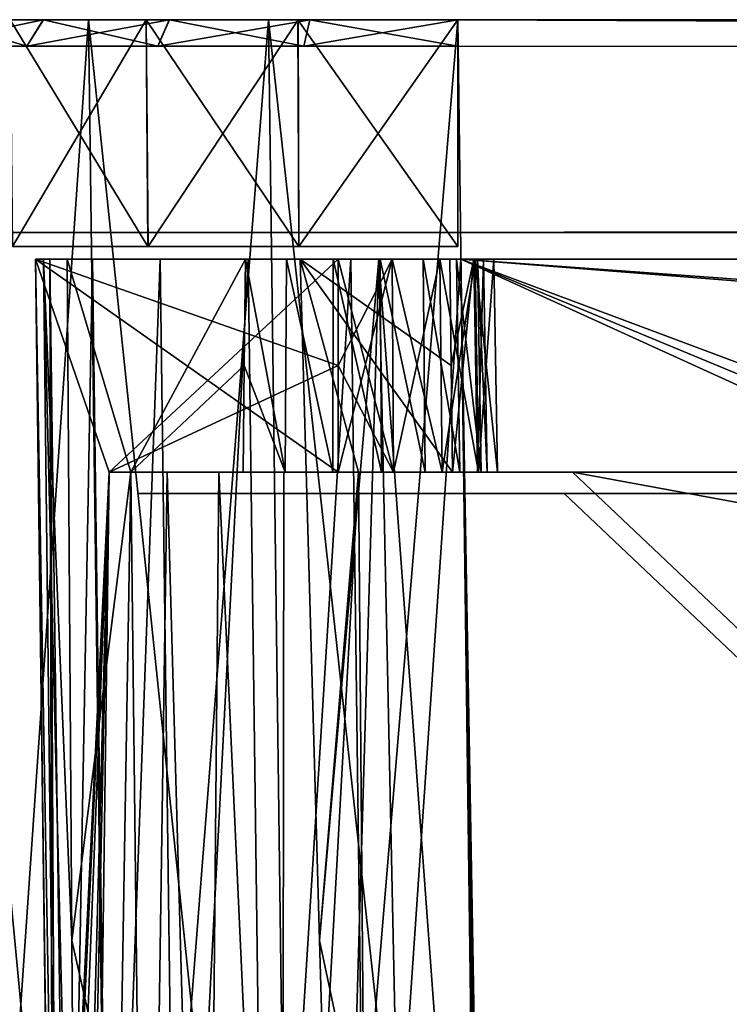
# Model space of a CAD drawing. Header units: millimetres. Extents: x -75 to 75, y -5 to 37.
# Tile 53 of 256: x -67 to -54, y 18 to 37. Entities that reach past the tile are written whole.
import ezdxf

# ---------------------------------------------------------------- set-up
doc = ezdxf.new("R2010")
doc.units = ezdxf.units.MM
doc.header["$LTSCALE"] = 101.851852
for name, color, linetype in [('10', 7, 'CONTINUOUS'), ('13', 7, 'CONTINUOUS'), ('14', 7, 'CONTINUOUS'), ('16', 7, 'CONTINUOUS'), ('17', 7, 'CONTINUOUS'), ('19', 7, 'CONTINUOUS'), ('2', 7, 'CONTINUOUS'), ('25', 7, 'CONTINUOUS'), ('26', 7, 'CONTINUOUS'), ('44', 7, 'CONTINUOUS'), ('45', 7, 'CONTINUOUS'), ('48', 7, 'CONTINUOUS'), ('49', 7, 'CONTINUOUS'), ('534', 7, 'CONTINUOUS'), ('535', 7, 'CONTINUOUS'), ('537', 7, 'CONTINUOUS'), ('538', 7, 'CONTINUOUS'), ('540', 7, 'CONTINUOUS'), ('542', 7, 'CONTINUOUS'), ('543', 7, 'CONTINUOUS'), ('545', 7, 'CONTINUOUS'), ('56', 7, 'CONTINUOUS'), ('57', 7, 'CONTINUOUS'), ('58', 7, 'CONTINUOUS'), ('59', 7, 'CONTINUOUS'), ('6', 7, 'CONTINUOUS'), ('8', 7, 'CONTINUOUS'), ('87', 7, 'CONTINUOUS'), ('88', 7, 'CONTINUOUS'), ('89', 7, 'CONTINUOUS'), ('9', 7, 'CONTINUOUS'), ('92', 7, 'CONTINUOUS'), ('93', 7, 'CONTINUOUS'), ('96', 7, 'CONTINUOUS')]:
    doc.layers.add(name, color=color, linetype=linetype)

msp = doc.modelspace()

# ---------------------------------------------------------------- linework, layer by layer
at = {"layer": '10', "color": 251, "linetype": 'Continuous', "true_color": 0x565d62}
for points in [[(-68.492, 0, 101.025), (-65.459, 0, 102.931), (-68.977, 37, 101.51), (-68.492, 0, 101.025)], [(-65.459, 0, 102.931), (-65.943, 37, 103.416), (-68.977, 37, 101.51), (-65.459, 0, 102.931)], [(-62.077, 0, 104.115), (-62.562, 37, 104.599), (-65.943, 37, 103.416), (-62.077, 0, 104.115)], [(-65.459, 0, 102.931), (-62.077, 0, 104.115), (-65.943, 37, 103.416), (-65.459, 0, 102.931)], [(-58.517, 0, 104.516), (-59.001, 37, 105), (-62.562, 37, 104.599), (-58.517, 0, 104.516)], [(-62.077, 0, 104.115), (-58.517, 0, 104.516), (-62.562, 37, 104.599), (-62.077, 0, 104.115)]]:
    msp.add_3dface(points, dxfattribs=at)
at = {"layer": '13', "color": 251, "linetype": 'Continuous', "true_color": 0x565d62}
for points in [[(-66.612, 7.416, 69.274), (-66.618, 7.836, 68.445), (-66.94, 32.5, 88.941), (-66.612, 7.416, 69.274)], [(-66.618, 7.836, 68.445), (-66.622, 8.169, 67.499), (-66.94, 32.5, 88.941), (-66.618, 7.836, 68.445)], [(-66.622, 8.169, 67.499), (-66.623, 8.287, 66.548), (-66.94, 32.5, 88.941), (-66.622, 8.169, 67.499)], [(-66.623, 8.287, 66.548), (-66.623, 8.287, 60.799), (-66.94, 32.5, 88.941), (-66.623, 8.287, 66.548)], [(-66.623, 8.287, 60.799), (-66.686, 13.042, 60.76), (-66.94, 32.5, 88.941), (-66.623, 8.287, 60.799)], [(-66.686, 13.042, 60.76), (-66.751, 18.04, 60.719), (-66.94, 32.5, 88.941), (-66.686, 13.042, 60.76)], [(-66.94, 32.5, 88.941), (-66.751, 18.04, 53.281), (-66.94, 32.5, 34.226), (-66.94, 32.5, 88.941)], [(-66.751, 18.04, 60.719), (-66.751, 18.04, 53.281), (-66.94, 32.5, 88.941), (-66.751, 18.04, 60.719)], [(-66.608, 7.109, 69.956), (-66.612, 7.416, 69.274), (-66.94, 32.5, 88.941), (-66.608, 7.109, 69.956)], [(-66.607, 7.031, 70.416), (-66.608, 7.109, 69.956), (-66.94, 32.5, 88.941), (-66.607, 7.031, 70.416)], [(-66.607, 7.031, 88.5), (-66.607, 7.031, 70.416), (-66.94, 32.5, 88.941), (-66.607, 7.031, 88.5)], [(-66.751, 18.04, -53.281), (-66.94, 32.5, 28.274), (-66.686, 13.033, -53.24), (-66.751, 18.04, -53.281)], [(-66.751, 18.04, -60.719), (-66.94, 32.5, 28.274), (-66.751, 18.04, -53.281), (-66.751, 18.04, -60.719)], [(-66.94, 32.5, -88.941), (-66.94, 32.5, 28.274), (-66.751, 18.04, -60.719), (-66.94, 32.5, -88.941)], [(-66.751, 18.04, 53.281), (-66.607, 7.031, 34.671), (-66.94, 32.5, 34.226), (-66.751, 18.04, 53.281)], [(-66.607, 7.032, 88.608), (-66.607, 7.031, 88.554), (-66.94, 32.5, 88.941), (-66.607, 7.032, 88.608)], [(-66.607, 7.031, 88.554), (-66.607, 7.031, 88.5), (-66.94, 32.5, 88.941), (-66.607, 7.031, 88.554)], [(-66.618, 7.836, -45.555), (-66.94, 32.5, 28.274), (-66.612, 7.416, -44.726), (-66.618, 7.836, -45.555)], [(-66.622, 8.169, -46.501), (-66.94, 32.5, 28.274), (-66.618, 7.836, -45.555), (-66.622, 8.169, -46.501)], [(-66.623, 8.287, -47.452), (-66.94, 32.5, 28.274), (-66.622, 8.169, -46.501), (-66.623, 8.287, -47.452)], [(-66.612, 7.416, -44.726), (-66.94, 32.5, 28.274), (-66.608, 7.109, -44.044), (-66.612, 7.416, -44.726)], [(-66.623, 8.287, -53.201), (-66.94, 32.5, 28.274), (-66.623, 8.287, -47.452), (-66.623, 8.287, -53.201)], [(-66.608, 7.109, -44.044), (-66.94, 32.5, 28.274), (-66.607, 7.031, -43.584), (-66.608, 7.109, -44.044)], [(-66.607, 7.031, -43.584), (-66.94, 32.5, 28.274), (-66.607, 7.031, 27.829), (-66.607, 7.031, -43.584)], [(-66.686, 13.033, -53.24), (-66.94, 32.5, 28.274), (-66.623, 8.287, -53.201), (-66.686, 13.033, -53.24)], [(-66.607, 7.032, -88.608), (-66.94, 32.5, -88.941), (-66.751, 18.04, -60.719), (-66.607, 7.032, -88.608)]]:
    msp.add_3dface(points, dxfattribs=at)
at = {"layer": '14', "color": 251, "linetype": 'Continuous', "true_color": 0x565d62}
for points in [[(-58.608, 7.032, 96.607), (-58.941, 32.5, 96.94), (58.941, 32.5, 96.94), (-58.608, 7.032, 96.607)], [(-58.554, 7.031, 96.607), (-58.608, 7.032, 96.607), (58.941, 32.5, 96.94), (-58.554, 7.031, 96.607)], [(-58.5, 7.031, 96.607), (-58.554, 7.031, 96.607), (58.941, 32.5, 96.94), (-58.5, 7.031, 96.607)], [(-2.359, 18.04, 96.751), (-58.5, 7.031, 96.607), (58.941, 32.5, 96.94), (-2.359, 18.04, 96.751)]]:
    msp.add_3dface(points, dxfattribs=at)
at = {"layer": '16', "color": 251, "linetype": 'Continuous', "true_color": 0x565d62}
for points in [[(-2.946, 7.031, -96.607), (-2.862, 9.265, -96.636), (-58.941, 32.5, -96.94), (-2.946, 7.031, -96.607)], [(-58.5, 7.031, -96.607), (-2.946, 7.031, -96.607), (-58.941, 32.5, -96.94), (-58.5, 7.031, -96.607)], [(-58.554, 7.031, -96.607), (-58.5, 7.031, -96.607), (-58.941, 32.5, -96.94), (-58.554, 7.031, -96.607)], [(-58.608, 7.032, -96.607), (-58.554, 7.031, -96.607), (-58.941, 32.5, -96.94), (-58.608, 7.032, -96.607)], [(-2.862, 9.265, -96.636), (-2.776, 11.512, -96.666), (-58.941, 32.5, -96.94), (-2.862, 9.265, -96.636)], [(-2.487, 28.04, -96.882), (2.487, 28.04, -96.882), (-58.941, 32.5, -96.94), (-2.487, 28.04, -96.882)], [(-2.776, 11.512, -96.666), (-2.487, 28.04, -96.882), (-58.941, 32.5, -96.94), (-2.776, 11.512, -96.666)], [(2.487, 28.04, -96.882), (58.941, 32.5, -96.94), (-58.941, 32.5, -96.94), (2.487, 28.04, -96.882)]]:
    msp.add_3dface(points, dxfattribs=at)
at = {"layer": '17', "color": 251, "linetype": 'Continuous', "true_color": 0x565d62}
for points in [[(-66.94, 32.5, -88.941), (-66.607, 7.032, -88.608), (-66.496, 7.053, -89.94), (-66.94, 32.5, -88.941)], [(-66.94, 32.5, -88.941), (-66.496, 7.053, -89.94), (-66.791, 32.5, -90.482), (-66.94, 32.5, -88.941)], [(-66.496, 7.053, -89.94), (-66.164, 7.069, -91.233), (-66.791, 32.5, -90.482), (-66.496, 7.053, -89.94)], [(-66.791, 32.5, -90.482), (-66.164, 7.069, -91.233), (-66.257, 19.696, -91.599), (-66.791, 32.5, -90.482)], [(-66.347, 32.5, -91.966), (-66.791, 32.5, -90.482), (-66.257, 19.696, -91.599), (-66.347, 32.5, -91.966)], [(-61.966, 32.5, -96.347), (-61.599, 19.696, -96.257), (-60.482, 32.5, -96.791), (-61.966, 32.5, -96.347)], [(-61.233, 7.069, -96.164), (-60.482, 32.5, -96.791), (-61.599, 19.696, -96.257), (-61.233, 7.069, -96.164)], [(-59.944, 7.053, -96.495), (-60.482, 32.5, -96.791), (-61.233, 7.069, -96.164), (-59.944, 7.053, -96.495)], [(-58.608, 7.032, -96.607), (-60.482, 32.5, -96.791), (-59.944, 7.053, -96.495), (-58.608, 7.032, -96.607)], [(-58.608, 7.032, -96.607), (-58.941, 32.5, -96.94), (-60.482, 32.5, -96.791), (-58.608, 7.032, -96.607)]]:
    msp.add_3dface(points, dxfattribs=at)
at = {"layer": '19', "color": 251, "linetype": 'Continuous', "true_color": 0x565d62}
for points in [[(-66.607, 7.032, 88.608), (-66.94, 32.5, 88.941), (-66.668, 32.5, 91.012), (-66.607, 7.032, 88.608)], [(-66.607, 7.032, 88.608), (-66.668, 32.5, 91.012), (-66.538, 7.049, 89.661), (-66.607, 7.032, 88.608)], [(-66.668, 32.5, 91.012), (-65.869, 32.5, 92.941), (-66.333, 7.063, 90.687), (-66.668, 32.5, 91.012)], [(-66.538, 7.049, 89.661), (-66.668, 32.5, 91.012), (-66.333, 7.063, 90.687), (-66.538, 7.049, 89.661)], [(-66.333, 7.063, 90.687), (-65.869, 32.5, 92.941), (-65.533, 7.082, 92.614), (-66.333, 7.063, 90.687)], [(-65.869, 32.5, 92.941), (-64.598, 32.5, 94.598), (-65.533, 7.082, 92.614), (-65.869, 32.5, 92.941)], [(-65.533, 7.082, 92.614), (-64.598, 32.5, 94.598), (-64.262, 7.088, 94.268), (-65.533, 7.082, 92.614)], [(-64.598, 32.5, 94.598), (-62.941, 32.5, 95.869), (-64.262, 7.088, 94.268), (-64.598, 32.5, 94.598)], [(-64.262, 7.088, 94.268), (-62.941, 32.5, 95.869), (-62.606, 7.082, 95.537), (-64.262, 7.088, 94.268)], [(-62.941, 32.5, 95.869), (-61.012, 32.5, 96.668), (-62.606, 7.082, 95.537), (-62.941, 32.5, 95.869)], [(-62.606, 7.082, 95.537), (-61.012, 32.5, 96.668), (-60.679, 7.063, 96.335), (-62.606, 7.082, 95.537)], [(-61.012, 32.5, 96.668), (-58.941, 32.5, 96.94), (-60.679, 7.063, 96.335), (-61.012, 32.5, 96.668)], [(-58.941, 32.5, 96.94), (-58.608, 7.032, 96.607), (-60.679, 7.063, 96.335), (-58.941, 32.5, 96.94)]]:
    msp.add_3dface(points, dxfattribs=at)
at = {"layer": '2', "color": 251, "linetype": 'Continuous', "true_color": 0x565d62}
for points in [[(-67.418, 37, -99.555), (-64.858, 37, -101.163), (-71.51, 37, -98.977), (-67.418, 37, -99.555)], [(-71.51, 37, -98.977), (-64.858, 37, -101.163), (-68.977, 37, -101.51), (-71.51, 37, -98.977)], [(-64.857, 37, 101.163), (-67.417, 37, 99.554), (-68.977, 37, 101.51), (-64.857, 37, 101.163)], [(-62.003, 37, 102.161), (-64.857, 37, 101.163), (-68.977, 37, 101.51), (-62.003, 37, 102.161)], [(-65.943, 37, 103.416), (-62.003, 37, 102.161), (-68.977, 37, 101.51), (-65.943, 37, 103.416)], [(-62.005, 37, -102.162), (-59.001, 37, -102.5), (-68.977, 37, -101.51), (-62.005, 37, -102.162)], [(-68.977, 37, -101.51), (-59.001, 37, -102.5), (-65.943, 37, -103.416), (-68.977, 37, -101.51)], [(-64.858, 37, -101.163), (-62.005, 37, -102.162), (-68.977, 37, -101.51), (-64.858, 37, -101.163)], [(-58.999, 37, 102.5), (-62.003, 37, 102.161), (-65.943, 37, 103.416), (-58.999, 37, 102.5)], [(59.001, 37, 102.5), (-58.999, 37, 102.5), (-65.943, 37, 103.416), (59.001, 37, 102.5)], [(-65.943, 37, -103.416), (-59.001, 37, -102.5), (65.943, 37, -103.416), (-65.943, 37, -103.416)], [(-65.943, 37, 103.416), (-62.562, 37, 104.599), (65.943, 37, 103.416), (-65.943, 37, 103.416)], [(-62.562, 37, -104.599), (-65.943, 37, -103.416), (62.562, 37, -104.599), (-62.562, 37, -104.599)], [(62.562, 37, -104.599), (-65.943, 37, -103.416), (65.943, 37, -103.416), (62.562, 37, -104.599)], [(59.001, 37, 102.5), (-65.943, 37, 103.416), (65.943, 37, 103.416), (59.001, 37, 102.5)], [(-62.562, 37, 104.599), (-59.001, 37, 105), (62.562, 37, 104.599), (-62.562, 37, 104.599)], [(65.943, 37, 103.416), (-62.562, 37, 104.599), (62.562, 37, 104.599), (65.943, 37, 103.416)], [(-59.001, 37, -105), (-62.562, 37, -104.599), (59.001, 37, -105), (-59.001, 37, -105)], [(59.001, 37, -105), (-62.562, 37, -104.599), (62.562, 37, -104.599), (59.001, 37, -105)], [(-59.001, 37, -102.5), (59.001, 37, -102.5), (65.943, 37, -103.416), (-59.001, 37, -102.5)], [(62.562, 37, 104.599), (-59.001, 37, 105), (-16.148, 37, 105), (62.562, 37, 104.599)]]:
    msp.add_3dface(points, dxfattribs=at)
at = {"layer": '25', "color": 251, "linetype": 'Continuous', "true_color": 0x565d62}
for points in [[(-67.417, 37, 99.554), (-64.857, 37, 101.163), (-67.37, 32.741, 99.496), (-67.417, 37, 99.554)], [(-67.37, 32.741, 99.496), (-64.857, 37, 101.163), (-64.824, 32.741, 101.096), (-67.37, 32.741, 99.496)], [(-64.857, 37, 101.163), (-62.003, 37, 102.161), (-64.824, 32.741, 101.096), (-64.857, 37, 101.163)], [(-64.824, 32.741, 101.096), (-62.003, 37, 102.161), (-61.986, 32.741, 102.089), (-64.824, 32.741, 101.096)], [(-62.003, 37, 102.161), (-58.999, 37, 102.5), (-61.986, 32.741, 102.089), (-62.003, 37, 102.161)], [(-58.999, 37, 102.5), (-58.999, 32.741, 102.426), (-61.986, 32.741, 102.089), (-58.999, 37, 102.5)]]:
    msp.add_3dface(points, dxfattribs=at)
at = {"layer": '26', "color": 251, "linetype": 'Continuous', "true_color": 0x565d62}
for points in [[(-64.826, 32.741, -101.096), (-67.418, 37, -99.555), (-67.371, 32.741, -99.497), (-64.826, 32.741, -101.096)], [(-64.858, 37, -101.163), (-67.418, 37, -99.555), (-64.826, 32.741, -101.096), (-64.858, 37, -101.163)], [(-61.989, 32.741, -102.089), (-64.858, 37, -101.163), (-64.826, 32.741, -101.096), (-61.989, 32.741, -102.089)], [(-62.005, 37, -102.162), (-64.858, 37, -101.163), (-61.989, 32.741, -102.089), (-62.005, 37, -102.162)], [(-59.001, 32.741, -102.426), (-62.005, 37, -102.162), (-61.989, 32.741, -102.089), (-59.001, 32.741, -102.426)], [(-59.001, 37, -102.5), (-62.005, 37, -102.162), (-59.001, 32.741, -102.426), (-59.001, 37, -102.5)]]:
    msp.add_3dface(points, dxfattribs=at)
at = {"layer": '44', "color": 251, "linetype": 'Continuous', "true_color": 0x565d62}
for points in [[(-65.898, 2.5, 34.75), (-65.898, 2.5, 27.75), (-65.558, 28.5, 28.204), (-65.898, 2.5, 34.75)], [(-65.558, 28.5, 34.296), (-65.898, 2.5, 34.75), (-65.558, 28.5, 28.204), (-65.558, 28.5, 34.296)]]:
    msp.add_3dface(points, dxfattribs=at)
at = {"layer": '45', "color": 251, "linetype": 'Continuous', "true_color": 0x565d62}
for points in [[(-65.149, 28.5, -90.869), (-65.363, 15.746, -90.759), (-64.848, 2.5, -92.3), (-65.149, 28.5, -90.869)], [(-64.465, 28.5, -92.272), (-65.149, 28.5, -90.869), (-64.848, 2.5, -92.3), (-64.465, 28.5, -92.272)], [(-63.731, 2.5, -93.731), (-64.465, 28.5, -92.272), (-64.848, 2.5, -92.3), (-63.731, 2.5, -93.731)], [(-63.491, 28.5, -93.491), (-64.465, 28.5, -92.272), (-63.731, 2.5, -93.731), (-63.491, 28.5, -93.491)], [(-62.3, 2.5, -94.848), (-63.491, 28.5, -93.491), (-63.731, 2.5, -93.731), (-62.3, 2.5, -94.848)], [(-62.272, 28.5, -94.465), (-63.491, 28.5, -93.491), (-62.3, 2.5, -94.848), (-62.272, 28.5, -94.465)], [(-60.869, 28.5, -95.149), (-62.272, 28.5, -94.465), (-62.3, 2.5, -94.848), (-60.869, 28.5, -95.149)], [(-60.869, 28.5, -95.149), (-62.3, 2.5, -94.848), (-60.759, 15.746, -95.363), (-60.869, 28.5, -95.149)]]:
    msp.add_3dface(points, dxfattribs=at)
at = {"layer": '48', "color": 251, "linetype": 'Continuous', "true_color": 0x565d62}
for points in [[(-66.347, 32.5, -91.966), (-66.257, 19.696, -91.599), (-65.149, 28.5, -90.869), (-66.347, 32.5, -91.966)], [(-66.347, 32.5, -91.966), (-65.149, 28.5, -90.869), (-62.991, 32.5, -89.15), (-66.347, 32.5, -91.966)], [(-62.991, 32.5, -89.15), (-65.149, 28.5, -90.869), (-63.014, 30.501, -89.124), (-62.991, 32.5, -89.15)], [(-63.014, 30.501, -89.124), (-65.149, 28.5, -90.869), (-63.036, 28.5, -89.097), (-63.014, 30.501, -89.124)], [(-66.257, 19.696, -91.599), (-65.363, 15.746, -90.759), (-65.149, 28.5, -90.869), (-66.257, 19.696, -91.599)], [(-66.257, 19.696, -91.599), (-66.164, 7.069, -91.233), (-65.363, 15.746, -90.759), (-66.257, 19.696, -91.599)]]:
    msp.add_3dface(points, dxfattribs=at)
at = {"layer": '49', "color": 251, "linetype": 'Continuous', "true_color": 0x565d62}
for points in [[(-66.94, 32.5, 34.226), (-65.558, 28.5, 34.296), (-61.25, 32.5, 34.226), (-66.94, 32.5, 34.226)], [(-66.94, 32.5, 34.226), (-66.607, 7.031, 34.671), (-65.558, 28.5, 34.296), (-66.94, 32.5, 34.226)], [(-61.25, 32.5, 34.226), (-65.558, 28.5, 34.296), (-61.25, 30.501, 34.261), (-61.25, 32.5, 34.226)], [(-61.25, 30.501, 34.261), (-65.558, 28.5, 34.296), (-61.25, 28.5, 34.296), (-61.25, 30.501, 34.261)], [(-65.558, 28.5, 34.296), (-66.607, 7.031, 34.671), (-66.557, 6.733, 34.676), (-65.558, 28.5, 34.296)], [(-66.421, 6.463, 34.681), (-65.558, 28.5, 34.296), (-66.557, 6.733, 34.676), (-66.421, 6.463, 34.681)], [(-66.16, 5.96, 34.69), (-65.558, 28.5, 34.296), (-66.421, 6.463, 34.681), (-66.16, 5.96, 34.69)], [(-66.051, 5.405, 34.699), (-65.558, 28.5, 34.296), (-66.16, 5.96, 34.69), (-66.051, 5.405, 34.699)], [(-65.898, 2.5, 34.75), (-65.558, 28.5, 34.296), (-66.051, 5.405, 34.699), (-65.898, 2.5, 34.75)]]:
    msp.add_3dface(points, dxfattribs=at)
at = {"layer": '534', "linetype": 'Continuous'}
for points in [[(-65, 28.5, 29), (-64.796, 28.5, 30.553), (-65, 28.5, -89), (-65, 28.5, 29)], [(-65, 28.5, -89), (-64.796, 28.5, 30.553), (-64.796, 28.5, -90.553), (-65, 28.5, -89)], [(-64.796, 28.5, 30.553), (-64.196, 28.5, 32), (-64.796, 28.5, -90.553), (-64.796, 28.5, 30.553)], [(-64.796, 28.5, -90.553), (-64.196, 28.5, 32), (-64.196, 28.5, -92), (-64.796, 28.5, -90.553)], [(-64.196, 28.5, 32), (-63.243, 28.5, 33.243), (-64.196, 28.5, -92), (-64.196, 28.5, 32)], [(-64.196, 28.5, -92), (-63.243, 28.5, 33.243), (-63.243, 28.5, -93.243), (-64.196, 28.5, -92)], [(-63.243, 28.5, 33.243), (-62, 28.5, 34.196), (-62.625, 28.5, 31.813), (-63.243, 28.5, 33.243)], [(-63.243, 28.5, -93.243), (-63.243, 28.5, 33.243), (-62.739, 28.5, 31.239), (-63.243, 28.5, -93.243)], [(-62.739, 28.5, 31.239), (-63.243, 28.5, 33.243), (-62.625, 28.5, 31.813), (-62.739, 28.5, 31.239)], [(-62, 28.5, -94.196), (-63.243, 28.5, -93.243), (-62.299, 28.5, -92.299), (-62, 28.5, -94.196)], [(-62.739, 28.5, -91.239), (-63.243, 28.5, -93.243), (-62.739, 28.5, 31.239), (-62.739, 28.5, -91.239)], [(-62.299, 28.5, -92.299), (-63.243, 28.5, -93.243), (-62.625, 28.5, -91.813), (-62.299, 28.5, -92.299)], [(-62.625, 28.5, -91.813), (-63.243, 28.5, -93.243), (-62.739, 28.5, -91.239), (-62.625, 28.5, -91.813)], [(-62.625, 28.5, -90.665), (-62.739, 28.5, -91.239), (-62.625, 28.5, 30.665), (-62.625, 28.5, -90.665)], [(-62.625, 28.5, 30.665), (-62.739, 28.5, -91.239), (-62.739, 28.5, 31.239), (-62.625, 28.5, 30.665)], [(-62.299, 28.5, -90.178), (-62.625, 28.5, -90.665), (-62.299, 28.5, 30.178), (-62.299, 28.5, -90.178)], [(-62.299, 28.5, 30.178), (-62.625, 28.5, -90.665), (-62.625, 28.5, 30.665), (-62.299, 28.5, 30.178)], [(-62.625, 28.5, 31.813), (-62, 28.5, 34.196), (-62.299, 28.5, 32.299), (-62.625, 28.5, 31.813)], [(-61.813, 28.5, -89.853), (-62.299, 28.5, -90.178), (-61.813, 28.5, 29.853), (-61.813, 28.5, -89.853)], [(-61.813, 28.5, 29.853), (-62.299, 28.5, -90.178), (-62.299, 28.5, 30.178), (-61.813, 28.5, 29.853)], [(-62.299, 28.5, 32.299), (-62, 28.5, 34.196), (-61.813, 28.5, 32.625), (-62.299, 28.5, 32.299)], [(-61.813, 28.5, -92.625), (-62, 28.5, -94.196), (-62.299, 28.5, -92.299), (-61.813, 28.5, -92.625)], [(-62, 28.5, 34.196), (-60.553, 28.5, 34.796), (-61.813, 28.5, 32.625), (-62, 28.5, 34.196)], [(-60.665, 28.5, -92.625), (-62, 28.5, -94.196), (-61.239, 28.5, -92.739), (-60.665, 28.5, -92.625)], [(-61.239, 28.5, -92.739), (-62, 28.5, -94.196), (-61.813, 28.5, -92.625), (-61.239, 28.5, -92.739)], [(-60.553, 28.5, -94.796), (-62, 28.5, -94.196), (-60.665, 28.5, -92.625), (-60.553, 28.5, -94.796)], [(-61.239, 28.5, -89.739), (-61.813, 28.5, -89.853), (-61.239, 28.5, 29.739), (-61.239, 28.5, -89.739)], [(-61.239, 28.5, 29.739), (-61.813, 28.5, -89.853), (-61.813, 28.5, 29.853), (-61.239, 28.5, 29.739)], [(-61.813, 28.5, 32.625), (-60.553, 28.5, 34.796), (-61.239, 28.5, 32.739), (-61.813, 28.5, 32.625)], [(-60.665, 28.5, -89.853), (-61.239, 28.5, -89.739), (-60.665, 28.5, 29.853), (-60.665, 28.5, -89.853)], [(-60.665, 28.5, 29.853), (-61.239, 28.5, -89.739), (-61.239, 28.5, 29.739), (-60.665, 28.5, 29.853)], [(-61.239, 28.5, 32.739), (-60.553, 28.5, 34.796), (-60.665, 28.5, 32.625), (-61.239, 28.5, 32.739)], [(-60.178, 28.5, -90.178), (-60.665, 28.5, -89.853), (-60.178, 28.5, 30.178), (-60.178, 28.5, -90.178)], [(-60.178, 28.5, 30.178), (-60.665, 28.5, -89.853), (-60.665, 28.5, 29.853), (-60.178, 28.5, 30.178)], [(-60.665, 28.5, 32.625), (-60.553, 28.5, 34.796), (-60.178, 28.5, 32.299), (-60.665, 28.5, 32.625)], [(-60.178, 28.5, -92.299), (-60.553, 28.5, -94.796), (-60.665, 28.5, -92.625), (-60.178, 28.5, -92.299)], [(-60.553, 28.5, 34.796), (-59, 28.5, 35), (-60.178, 28.5, 32.299), (-60.553, 28.5, 34.796)], [(-59, 28.5, -95), (-60.553, 28.5, -94.796), (-59.853, 28.5, -91.813), (-59, 28.5, -95)], [(-59.853, 28.5, -91.813), (-60.553, 28.5, -94.796), (-60.178, 28.5, -92.299), (-59.853, 28.5, -91.813)], [(-59.853, 28.5, -90.665), (-60.178, 28.5, -90.178), (-59.853, 28.5, 30.665), (-59.853, 28.5, -90.665)], [(-59.853, 28.5, 30.665), (-60.178, 28.5, -90.178), (-60.178, 28.5, 30.178), (-59.853, 28.5, 30.665)], [(-60.178, 28.5, 32.299), (-59, 28.5, 35), (-59.853, 28.5, 31.813), (-60.178, 28.5, 32.299)], [(-59.739, 28.5, -91.239), (-59.853, 28.5, -90.665), (-59.739, 28.5, 31.239), (-59.739, 28.5, -91.239)], [(-59.739, 28.5, 31.239), (-59.853, 28.5, -90.665), (-59.853, 28.5, 30.665), (-59.739, 28.5, 31.239)], [(-59, 28.5, 35), (-59.739, 28.5, 31.239), (-59.853, 28.5, 31.813), (-59, 28.5, 35)], [(-59.739, 28.5, -91.239), (-59, 28.5, -95), (-59.853, 28.5, -91.813), (-59.739, 28.5, -91.239)], [(-59, 28.5, 35), (-59, 28.5, -95), (-59.739, 28.5, -91.239), (-59, 28.5, 35)], [(-59, 28.5, 35), (-59.739, 28.5, -91.239), (-59.739, 28.5, 31.239), (-59, 28.5, 35)], [(-56.841, 28.5, -86.918), (56.841, 28.5, -86.918), (-59, 28.5, -95), (-56.841, 28.5, -86.918)], [(-59, 28.5, -95), (56.841, 28.5, -86.918), (59, 28.5, -95), (-59, 28.5, -95)], [(-56.841, 28.5, 26.918), (-56.841, 28.5, -86.918), (-59, 28.5, -95), (-56.841, 28.5, 26.918)], [(59, 28.5, 35), (-56.841, 28.5, 26.918), (-59, 28.5, 35), (59, 28.5, 35)], [(-59, 28.5, 35), (-56.841, 28.5, 26.918), (-59, 28.5, -95), (-59, 28.5, 35)], [(56.841, 28.5, 26.918), (-56.841, 28.5, 26.918), (59, 28.5, 35), (56.841, 28.5, 26.918)]]:
    msp.add_3dface(points, dxfattribs=at)
at = {"layer": '535', "linetype": 'Continuous'}
for points in [[(-65, 28.1, -89), (-64.796, 28.1, -90.553), (-65, 28.1, 29), (-65, 28.1, -89)], [(-65, 28.1, 29), (-64.796, 28.1, -90.553), (-64.796, 28.1, 30.553), (-65, 28.1, 29)], [(-64.796, 28.1, -90.553), (-64.196, 28.1, -92), (-64.796, 28.1, 30.553), (-64.796, 28.1, -90.553)], [(-64.796, 28.1, 30.553), (-64.196, 28.1, -92), (-64.196, 28.1, 32), (-64.796, 28.1, 30.553)], [(-64.196, 28.1, -92), (-63.243, 28.1, -93.243), (-64.196, 28.1, 32), (-64.196, 28.1, -92)], [(-64.196, 28.1, 32), (-63.243, 28.1, -93.243), (-63.243, 28.1, 33.243), (-64.196, 28.1, 32)], [(-63.243, 28.1, 33.243), (-63.243, 28.1, -93.243), (-62.739, 28.1, -91.239), (-63.243, 28.1, 33.243)], [(-62.739, 28.1, -91.239), (-63.243, 28.1, -93.243), (-62.625, 28.1, -91.813), (-62.739, 28.1, -91.239)], [(-62, 28.1, 34.196), (-63.243, 28.1, 33.243), (-62.299, 28.1, 32.299), (-62, 28.1, 34.196)], [(-63.243, 28.1, 33.243), (-62.739, 28.1, -91.239), (-62.739, 28.1, 31.239), (-63.243, 28.1, 33.243)], [(-62.299, 28.1, 32.299), (-63.243, 28.1, 33.243), (-62.625, 28.1, 31.813), (-62.299, 28.1, 32.299)], [(-62.625, 28.1, 31.813), (-63.243, 28.1, 33.243), (-62.739, 28.1, 31.239), (-62.625, 28.1, 31.813)], [(-63.243, 28.1, -93.243), (-62, 28.1, -94.196), (-62.625, 28.1, -91.813), (-63.243, 28.1, -93.243)], [(-62.739, 28.1, -91.239), (-62.625, 28.1, -90.665), (-62.739, 28.1, 31.239), (-62.739, 28.1, -91.239)], [(-62.739, 28.1, 31.239), (-62.625, 28.1, -90.665), (-62.625, 28.1, 30.665), (-62.739, 28.1, 31.239)], [(-62.625, 28.1, -90.665), (-62.299, 28.1, -90.178), (-62.625, 28.1, 30.665), (-62.625, 28.1, -90.665)], [(-62.625, 28.1, 30.665), (-62.299, 28.1, -90.178), (-62.299, 28.1, 30.178), (-62.625, 28.1, 30.665)], [(-62.625, 28.1, -91.813), (-62, 28.1, -94.196), (-62.299, 28.1, -92.299), (-62.625, 28.1, -91.813)], [(-61.813, 28.1, 32.625), (-62, 28.1, 34.196), (-62.299, 28.1, 32.299), (-61.813, 28.1, 32.625)], [(-62.299, 28.1, -90.178), (-61.813, 28.1, -89.853), (-62.299, 28.1, 30.178), (-62.299, 28.1, -90.178)], [(-62.299, 28.1, 30.178), (-61.813, 28.1, -89.853), (-61.813, 28.1, 29.853), (-62.299, 28.1, 30.178)], [(-62.299, 28.1, -92.299), (-62, 28.1, -94.196), (-61.813, 28.1, -92.625), (-62.299, 28.1, -92.299)], [(-60.553, 28.1, 34.796), (-62, 28.1, 34.196), (-60.665, 28.1, 32.625), (-60.553, 28.1, 34.796)], [(-60.665, 28.1, 32.625), (-62, 28.1, 34.196), (-61.239, 28.1, 32.739), (-60.665, 28.1, 32.625)], [(-61.239, 28.1, 32.739), (-62, 28.1, 34.196), (-61.813, 28.1, 32.625), (-61.239, 28.1, 32.739)], [(-62, 28.1, -94.196), (-60.553, 28.1, -94.796), (-61.813, 28.1, -92.625), (-62, 28.1, -94.196)], [(-61.813, 28.1, -89.853), (-61.239, 28.1, -89.739), (-61.813, 28.1, 29.853), (-61.813, 28.1, -89.853)], [(-61.813, 28.1, 29.853), (-61.239, 28.1, -89.739), (-61.239, 28.1, 29.739), (-61.813, 28.1, 29.853)], [(-61.813, 28.1, -92.625), (-60.553, 28.1, -94.796), (-61.239, 28.1, -92.739), (-61.813, 28.1, -92.625)], [(-61.239, 28.1, -89.739), (-60.665, 28.1, -89.853), (-61.239, 28.1, 29.739), (-61.239, 28.1, -89.739)], [(-61.239, 28.1, 29.739), (-60.665, 28.1, -89.853), (-60.665, 28.1, 29.853), (-61.239, 28.1, 29.739)], [(-61.239, 28.1, -92.739), (-60.553, 28.1, -94.796), (-60.665, 28.1, -92.625), (-61.239, 28.1, -92.739)], [(-60.178, 28.1, 32.299), (-60.553, 28.1, 34.796), (-60.665, 28.1, 32.625), (-60.178, 28.1, 32.299)], [(-60.665, 28.1, -89.853), (-60.178, 28.1, -90.178), (-60.665, 28.1, 29.853), (-60.665, 28.1, -89.853)], [(-60.665, 28.1, 29.853), (-60.178, 28.1, -90.178), (-60.178, 28.1, 30.178), (-60.665, 28.1, 29.853)], [(-60.665, 28.1, -92.625), (-60.553, 28.1, -94.796), (-60.178, 28.1, -92.299), (-60.665, 28.1, -92.625)], [(-59, 28.1, 35), (-60.553, 28.1, 34.796), (-59.853, 28.1, 31.813), (-59, 28.1, 35)], [(-59.853, 28.1, 31.813), (-60.553, 28.1, 34.796), (-60.178, 28.1, 32.299), (-59.853, 28.1, 31.813)], [(-60.553, 28.1, -94.796), (-59, 28.1, -95), (-60.178, 28.1, -92.299), (-60.553, 28.1, -94.796)], [(-60.178, 28.1, -90.178), (-59.853, 28.1, -90.665), (-60.178, 28.1, 30.178), (-60.178, 28.1, -90.178)], [(-60.178, 28.1, 30.178), (-59.853, 28.1, -90.665), (-59.853, 28.1, 30.665), (-60.178, 28.1, 30.178)], [(-60.178, 28.1, -92.299), (-59, 28.1, -95), (-59.853, 28.1, -91.813), (-60.178, 28.1, -92.299)], [(-59.739, 28.1, 31.239), (-59, 28.1, 35), (-59.853, 28.1, 31.813), (-59.739, 28.1, 31.239)], [(-59.853, 28.1, -90.665), (-59.739, 28.1, -91.239), (-59.853, 28.1, 30.665), (-59.853, 28.1, -90.665)], [(-59.739, 28.1, -91.239), (-59.739, 28.1, 31.239), (-59.853, 28.1, 30.665), (-59.739, 28.1, -91.239)], [(-59.853, 28.1, -91.813), (-59, 28.1, -95), (-59.739, 28.1, -91.239), (-59.853, 28.1, -91.813)], [(-59, 28.1, -95), (-59, 28.1, 35), (-59.739, 28.1, 31.239), (-59, 28.1, -95)], [(-59.739, 28.1, -91.239), (-59, 28.1, -95), (-59.739, 28.1, 31.239), (-59.739, 28.1, -91.239)], [(-59, 28.1, -95), (-57, 28.1, -87), (-59, 28.1, 35), (-59, 28.1, -95)], [(0, 28.1, 27), (57, 28.1, 27), (-59, 28.1, 35), (0, 28.1, 27)], [(-59, 28.1, 35), (57, 28.1, 27), (59, 28.1, 35), (-59, 28.1, 35)], [(-57, 28.1, 27), (0, 28.1, 27), (-59, 28.1, 35), (-57, 28.1, 27)], [(-57, 28.1, -30), (-57, 28.1, 27), (-59, 28.1, 35), (-57, 28.1, -30)], [(-57, 28.1, -87), (-57, 28.1, -30), (-59, 28.1, 35), (-57, 28.1, -87)], [(59, 28.1, -95), (-57, 28.1, -87), (-59, 28.1, -95), (59, 28.1, -95)], [(0, 28.1, -87), (-57, 28.1, -87), (59, 28.1, -95), (0, 28.1, -87)]]:
    msp.add_3dface(points, dxfattribs=at)
at = {"layer": '537', "linetype": 'Continuous'}
msp.add_3dface([(0, 28.1, 27), (-57, 28.1, 27), (-38.5, 10.6, -14), (0, 28.1, 27)], dxfattribs=at)
at = {"layer": '538', "linetype": 'Continuous'}
msp.add_3dface([(-57, 28.1, -87), (0, 28.1, -87), (-38.5, 10.6, -46), (-57, 28.1, -87)], dxfattribs=at)
at = {"layer": '540', "linetype": 'Continuous'}
for points in [[(-57, 28.1, -30), (-38.5, 10.6, -46), (-38.5, 10.6, -14), (-57, 28.1, -30)], [(-57, 28.1, -30), (-57, 28.1, -87), (-38.5, 10.6, -46), (-57, 28.1, -30)], [(-57, 28.1, 27), (-57, 28.1, -30), (-38.5, 10.6, -14), (-57, 28.1, 27)]]:
    msp.add_3dface(points, dxfattribs=at)
at = {"layer": '542', "linetype": 'Continuous'}
msp.add_3dface([(-56.841, 28.5, 26.918), (56.841, 28.5, 26.918), (-38.341, 11, -14.082), (-56.841, 28.5, 26.918)], dxfattribs=at)
at = {"layer": '543', "linetype": 'Continuous'}
for points in [[(38.341, 11, -45.918), (-56.841, 28.5, -86.918), (-38.341, 11, -45.918), (38.341, 11, -45.918)], [(56.841, 28.5, -86.918), (-56.841, 28.5, -86.918), (38.341, 11, -45.918), (56.841, 28.5, -86.918)]]:
    msp.add_3dface(points, dxfattribs=at)
at = {"layer": '545', "linetype": 'Continuous'}
for points in [[(-56.841, 28.5, -86.918), (-56.841, 28.5, 26.918), (-38.341, 11, -45.918), (-56.841, 28.5, -86.918)], [(-56.841, 28.5, 26.918), (-38.341, 11, -14.082), (-38.341, 11, -45.918), (-56.841, 28.5, 26.918)]]:
    msp.add_3dface(points, dxfattribs=at)
at = {"layer": '56', "color": 251, "linetype": 'Continuous', "true_color": 0x565d62}
for points in [[(-61.25, 28.5, 28.204), (-60.232, 32.5, 28.453), (-60.208, 28.5, 28.388), (-61.25, 28.5, 28.204)], [(-60.232, 32.5, 34.047), (-61.25, 32.5, 34.226), (-60.208, 28.5, 34.112), (-60.232, 32.5, 34.047)], [(-61.25, 32.5, 34.226), (-61.25, 30.501, 34.261), (-60.208, 28.5, 34.112), (-61.25, 32.5, 34.226)], [(-61.25, 30.501, 28.239), (-60.232, 32.5, 28.453), (-61.25, 28.5, 28.204), (-61.25, 30.501, 28.239)], [(-61.25, 32.5, 28.274), (-60.232, 32.5, 28.453), (-61.25, 30.501, 28.239), (-61.25, 32.5, 28.274)], [(-59.292, 28.5, 33.584), (-60.232, 32.5, 34.047), (-60.208, 28.5, 34.112), (-59.292, 28.5, 33.584)], [(-59.337, 32.5, 33.53), (-60.232, 32.5, 34.047), (-59.292, 28.5, 33.584), (-59.337, 32.5, 33.53)], [(-60.232, 32.5, 28.453), (-59.337, 32.5, 28.97), (-60.208, 28.5, 28.388), (-60.232, 32.5, 28.453)], [(-60.208, 28.5, 28.388), (-59.337, 32.5, 28.97), (-59.292, 28.5, 28.916), (-60.208, 28.5, 28.388)], [(-58.612, 28.5, 32.773), (-59.337, 32.5, 33.53), (-59.292, 28.5, 33.584), (-58.612, 28.5, 32.773)], [(-58.672, 32.5, 32.738), (-59.337, 32.5, 33.53), (-58.612, 28.5, 32.773), (-58.672, 32.5, 32.738)], [(-59.337, 32.5, 28.97), (-58.672, 32.5, 29.762), (-59.292, 28.5, 28.916), (-59.337, 32.5, 28.97)], [(-59.292, 28.5, 28.916), (-58.672, 32.5, 29.762), (-58.612, 28.5, 29.727), (-59.292, 28.5, 28.916)], [(-58.25, 28.5, 31.779), (-58.672, 32.5, 32.738), (-58.612, 28.5, 32.773), (-58.25, 28.5, 31.779)], [(-58.319, 32.5, 31.767), (-58.672, 32.5, 32.738), (-58.25, 28.5, 31.779), (-58.319, 32.5, 31.767)], [(-58.672, 32.5, 29.762), (-58.319, 32.5, 30.733), (-58.612, 28.5, 29.727), (-58.672, 32.5, 29.762)], [(-58.612, 28.5, 29.727), (-58.319, 32.5, 30.733), (-58.25, 28.5, 30.721), (-58.612, 28.5, 29.727)], [(-58.319, 32.5, 30.733), (-58.319, 32.5, 31.767), (-58.25, 28.5, 30.721), (-58.319, 32.5, 30.733)], [(-58.25, 28.5, 30.721), (-58.319, 32.5, 31.767), (-58.25, 28.5, 31.779), (-58.25, 28.5, 30.721)], [(-61.25, 30.501, 34.261), (-61.25, 28.5, 34.296), (-60.208, 28.5, 34.112), (-61.25, 30.501, 34.261)]]:
    msp.add_3dface(points, dxfattribs=at)
at = {"layer": '57', "color": 251, "linetype": 'Continuous', "true_color": 0x565d62}
for points in [[(-66.607, 7.031, 27.829), (-66.94, 32.5, 28.274), (-65.558, 28.5, 28.204), (-66.607, 7.031, 27.829)], [(-65.558, 28.5, 28.204), (-66.94, 32.5, 28.274), (-61.25, 28.5, 28.204), (-65.558, 28.5, 28.204)], [(-66.94, 32.5, 28.274), (-61.25, 32.5, 28.274), (-61.25, 30.501, 28.239), (-66.94, 32.5, 28.274)], [(-66.94, 32.5, 28.274), (-61.25, 30.501, 28.239), (-61.25, 28.5, 28.204), (-66.94, 32.5, 28.274)], [(-66.607, 7.031, 27.829), (-65.558, 28.5, 28.204), (-66.16, 5.96, 27.81), (-66.607, 7.031, 27.829)], [(-66.16, 5.96, 27.81), (-65.558, 28.5, 28.204), (-66.051, 5.405, 27.801), (-66.16, 5.96, 27.81)], [(-65.558, 28.5, 28.204), (-65.898, 2.5, 27.75), (-66.051, 5.405, 27.801), (-65.558, 28.5, 28.204)]]:
    msp.add_3dface(points, dxfattribs=at)
at = {"layer": '58', "color": 251, "linetype": 'Continuous', "true_color": 0x565d62}
for points in [[(-62.991, 32.5, -89.15), (-63.014, 30.501, -89.124), (-62.246, 28.5, -88.63), (-62.991, 32.5, -89.15)], [(-62.221, 32.5, -88.695), (-62.991, 32.5, -89.15), (-62.246, 28.5, -88.63), (-62.221, 32.5, -88.695)], [(-61.347, 28.5, -88.445), (-62.221, 32.5, -88.695), (-62.246, 28.5, -88.63), (-61.347, 28.5, -88.445)], [(-61.345, 32.5, -88.514), (-62.221, 32.5, -88.695), (-61.347, 28.5, -88.445), (-61.345, 32.5, -88.514)], [(-60.437, 28.5, -88.56), (-61.345, 32.5, -88.514), (-61.347, 28.5, -88.445), (-60.437, 28.5, -88.56)], [(-60.457, 32.5, -88.627), (-61.345, 32.5, -88.514), (-60.437, 28.5, -88.56), (-60.457, 32.5, -88.627)], [(-59.653, 32.5, -89.021), (-60.457, 32.5, -88.627), (-59.613, 28.5, -88.964), (-59.653, 32.5, -89.021)], [(-59.613, 28.5, -88.964), (-60.457, 32.5, -88.627), (-60.437, 28.5, -88.56), (-59.613, 28.5, -88.964)], [(-58.964, 28.5, -89.613), (-59.653, 32.5, -89.021), (-59.613, 28.5, -88.964), (-58.964, 28.5, -89.613)], [(-59.021, 32.5, -89.653), (-59.653, 32.5, -89.021), (-58.964, 28.5, -89.613), (-59.021, 32.5, -89.653)], [(-59.15, 32.5, -92.991), (-58.695, 32.5, -92.221), (-59.124, 30.501, -93.014), (-59.15, 32.5, -92.991)], [(-59.124, 30.501, -93.014), (-58.695, 32.5, -92.221), (-59.097, 28.5, -93.036), (-59.124, 30.501, -93.014)], [(-59.097, 28.5, -93.036), (-58.695, 32.5, -92.221), (-58.63, 28.5, -92.246), (-59.097, 28.5, -93.036)], [(-58.627, 32.5, -90.457), (-59.021, 32.5, -89.653), (-58.56, 28.5, -90.437), (-58.627, 32.5, -90.457)], [(-58.56, 28.5, -90.437), (-59.021, 32.5, -89.653), (-58.964, 28.5, -89.613), (-58.56, 28.5, -90.437)], [(-58.695, 32.5, -92.221), (-58.514, 32.5, -91.345), (-58.63, 28.5, -92.246), (-58.695, 32.5, -92.221)], [(-58.63, 28.5, -92.246), (-58.514, 32.5, -91.345), (-58.445, 28.5, -91.347), (-58.63, 28.5, -92.246)], [(-58.514, 32.5, -91.345), (-58.627, 32.5, -90.457), (-58.445, 28.5, -91.347), (-58.514, 32.5, -91.345)], [(-58.445, 28.5, -91.347), (-58.627, 32.5, -90.457), (-58.56, 28.5, -90.437), (-58.445, 28.5, -91.347)], [(-63.014, 30.501, -89.124), (-63.036, 28.5, -89.097), (-62.246, 28.5, -88.63), (-63.014, 30.501, -89.124)]]:
    msp.add_3dface(points, dxfattribs=at)
at = {"layer": '59', "color": 251, "linetype": 'Continuous', "true_color": 0x565d62}
for points in [[(-61.966, 32.5, -96.347), (-59.15, 32.5, -92.991), (-59.124, 30.501, -93.014), (-61.966, 32.5, -96.347)], [(-60.869, 28.5, -95.149), (-61.966, 32.5, -96.347), (-59.097, 28.5, -93.036), (-60.869, 28.5, -95.149)], [(-61.599, 19.696, -96.257), (-61.966, 32.5, -96.347), (-60.869, 28.5, -95.149), (-61.599, 19.696, -96.257)], [(-61.966, 32.5, -96.347), (-59.124, 30.501, -93.014), (-59.097, 28.5, -93.036), (-61.966, 32.5, -96.347)], [(-61.599, 19.696, -96.257), (-60.869, 28.5, -95.149), (-60.759, 15.746, -95.363), (-61.599, 19.696, -96.257)], [(-61.233, 7.069, -96.164), (-61.599, 19.696, -96.257), (-60.759, 15.746, -95.363), (-61.233, 7.069, -96.164)]]:
    msp.add_3dface(points, dxfattribs=at)
at = {"layer": '6', "color": 251, "linetype": 'Continuous', "true_color": 0x565d62}
for points in [[(-59.001, 37, 105), (-58.517, 0, 104.516), (-16.148, 37, 105), (-59.001, 37, 105)], [(-58.517, 0, 104.516), (-15.825, 0, 104.516), (-16.148, 37, 105), (-58.517, 0, 104.516)]]:
    msp.add_3dface(points, dxfattribs=at)
at = {"layer": '8', "color": 251, "linetype": 'Continuous', "true_color": 0x565d62}
for points in [[(-58.517, 0, -104.516), (-59.001, 37, -105), (59.001, 37, -105), (-58.517, 0, -104.516)], [(58.517, 0, -104.516), (-58.517, 0, -104.516), (59.001, 37, -105), (58.517, 0, -104.516)]]:
    msp.add_3dface(points, dxfattribs=at)
at = {"layer": '87', "color": 250, "linetype": 'Continuous', "true_color": 0x1c1c1c}
for points in [[(-71.187, 37, -91.783), (-71.5, 37, -89.001), (71.187, 37, -91.783), (-71.187, 37, -91.783)], [(71.5, 37, -89.001), (-71.5, 37, 88.999), (71.5, 37, 89.001), (71.5, 37, -89.001)], [(-71.5, 37, -89.001), (-71.5, 37, 88.999), (71.5, 37, -89.001), (-71.5, 37, -89.001)], [(-71.5, 37, 88.999), (-71.187, 37, 91.78), (71.5, 37, 89.001), (-71.5, 37, 88.999)], [(71.187, 37, -91.783), (-71.5, 37, -89.001), (71.5, 37, -89.001), (71.187, 37, -91.783)], [(71.5, 37, 89.001), (-71.187, 37, 91.78), (71.187, 37, 91.783), (71.5, 37, 89.001)], [(-71.187, 37, 91.78), (-70.262, 37, 94.423), (71.187, 37, 91.783), (-71.187, 37, 91.78)], [(70.262, 37, -94.424), (-71.187, 37, -91.783), (71.187, 37, -91.783), (70.262, 37, -94.424)], [(-70.262, 37, -94.424), (-71.187, 37, -91.783), (70.262, 37, -94.424), (-70.262, 37, -94.424)], [(71.187, 37, 91.783), (-70.262, 37, 94.423), (70.262, 37, 94.424), (71.187, 37, 91.783)], [(68.773, 37, -96.794), (-70.262, 37, -94.424), (70.262, 37, -94.424), (68.773, 37, -96.794)], [(-68.773, 37, -96.794), (-70.262, 37, -94.424), (68.773, 37, -96.794), (-68.773, 37, -96.794)], [(-70.262, 37, 94.423), (-68.773, 37, 96.793), (70.262, 37, 94.424), (-70.262, 37, 94.423)], [(-66.794, 37, -98.773), (-68.773, 37, -96.794), (66.794, 37, -98.773), (-66.794, 37, -98.773)], [(66.794, 37, -98.773), (-68.773, 37, -96.794), (68.773, 37, -96.794), (66.794, 37, -98.773)], [(-68.773, 37, 96.793), (-66.793, 37, 98.773), (68.773, 37, 96.794), (-68.773, 37, 96.793)], [(70.262, 37, 94.424), (-68.773, 37, 96.793), (68.773, 37, 96.794), (70.262, 37, 94.424)], [(-64.424, 37, -100.262), (-66.794, 37, -98.773), (64.424, 37, -100.262), (-64.424, 37, -100.262)], [(64.424, 37, -100.262), (-66.794, 37, -98.773), (66.794, 37, -98.773), (64.424, 37, -100.262)], [(-66.793, 37, 98.773), (-64.423, 37, 100.262), (66.794, 37, 98.773), (-66.793, 37, 98.773)], [(68.773, 37, 96.794), (-66.793, 37, 98.773), (66.794, 37, 98.773), (68.773, 37, 96.794)], [(61.783, 37, -101.187), (-64.424, 37, -100.262), (64.424, 37, -100.262), (61.783, 37, -101.187)], [(-61.783, 37, -101.187), (-64.424, 37, -100.262), (61.783, 37, -101.187), (-61.783, 37, -101.187)], [(66.794, 37, 98.773), (-64.423, 37, 100.262), (64.424, 37, 100.262), (66.794, 37, 98.773)], [(-64.423, 37, 100.262), (-61.78, 37, 101.187), (64.424, 37, 100.262), (-64.423, 37, 100.262)], [(-59.001, 37, -101.5), (-61.783, 37, -101.187), (59.001, 37, -101.5), (-59.001, 37, -101.5)], [(59.001, 37, -101.5), (-61.783, 37, -101.187), (61.783, 37, -101.187), (59.001, 37, -101.5)], [(64.424, 37, 100.262), (-61.78, 37, 101.187), (61.783, 37, 101.187), (64.424, 37, 100.262)], [(-61.78, 37, 101.187), (-58.999, 37, 101.5), (61.783, 37, 101.187), (-61.78, 37, 101.187)], [(61.783, 37, 101.187), (-58.999, 37, 101.5), (59.001, 37, 101.5), (61.783, 37, 101.187)]]:
    msp.add_3dface(points, dxfattribs=at)
at = {"layer": '88', "color": 251, "linetype": 'Continuous', "true_color": 0x464b4f}
for points in [[(-71.187, 33, 91.78), (-71.5, 33, 88.999), (71.5, 33, 89.001), (-71.187, 33, 91.78)], [(-71.5, 33, -89.001), (-71.187, 33, -91.783), (71.5, 33, -89.001), (-71.5, 33, -89.001)], [(-57, 33, -87), (-57, 33, 27), (-71.5, 33, -89.001), (-57, 33, -87)], [(57, 33, -87), (-71.5, 33, -89.001), (71.5, 33, -89.001), (57, 33, -87)], [(57, 33, -87), (-57, 33, -87), (-71.5, 33, -89.001), (57, 33, -87)], [(-71.5, 33, 88.999), (-57, 33, 27), (71.5, 33, 89.001), (-71.5, 33, 88.999)], [(-71.5, 33, -89.001), (-57, 33, 27), (-71.5, 33, 88.999), (-71.5, 33, -89.001)], [(-70.262, 33, 94.423), (-71.187, 33, 91.78), (71.187, 33, 91.783), (-70.262, 33, 94.423)], [(71.5, 33, -89.001), (-71.187, 33, -91.783), (71.187, 33, -91.783), (71.5, 33, -89.001)], [(-71.187, 33, -91.783), (-70.262, 33, -94.424), (71.187, 33, -91.783), (-71.187, 33, -91.783)], [(71.187, 33, 91.783), (-71.187, 33, 91.78), (71.5, 33, 89.001), (71.187, 33, 91.783)], [(-70.262, 33, -94.424), (-68.773, 33, -96.794), (70.262, 33, -94.424), (-70.262, 33, -94.424)], [(71.187, 33, -91.783), (-70.262, 33, -94.424), (70.262, 33, -94.424), (71.187, 33, -91.783)], [(70.262, 33, 94.424), (-70.262, 33, 94.423), (71.187, 33, 91.783), (70.262, 33, 94.424)], [(-68.773, 33, 96.793), (-70.262, 33, 94.423), (70.262, 33, 94.424), (-68.773, 33, 96.793)], [(-68.773, 33, -96.794), (-66.794, 33, -98.773), (68.773, 33, -96.794), (-68.773, 33, -96.794)], [(70.262, 33, -94.424), (-68.773, 33, -96.794), (68.773, 33, -96.794), (70.262, 33, -94.424)], [(-66.793, 33, 98.773), (-68.773, 33, 96.793), (68.773, 33, 96.794), (-66.793, 33, 98.773)], [(68.773, 33, 96.794), (-68.773, 33, 96.793), (70.262, 33, 94.424), (68.773, 33, 96.794)], [(68.773, 33, -96.794), (-66.794, 33, -98.773), (66.794, 33, -98.773), (68.773, 33, -96.794)], [(-66.794, 33, -98.773), (-64.424, 33, -100.262), (66.794, 33, -98.773), (-66.794, 33, -98.773)], [(-64.423, 33, 100.262), (-66.793, 33, 98.773), (66.794, 33, 98.773), (-64.423, 33, 100.262)], [(66.794, 33, 98.773), (-66.793, 33, 98.773), (68.773, 33, 96.794), (66.794, 33, 98.773)], [(66.794, 33, -98.773), (-64.424, 33, -100.262), (64.424, 33, -100.262), (66.794, 33, -98.773)], [(-64.424, 33, -100.262), (-61.783, 33, -101.187), (64.424, 33, -100.262), (-64.424, 33, -100.262)], [(-61.78, 33, 101.187), (-64.423, 33, 100.262), (61.783, 33, 101.187), (-61.78, 33, 101.187)], [(61.783, 33, 101.187), (-64.423, 33, 100.262), (64.424, 33, 100.262), (61.783, 33, 101.187)], [(64.424, 33, 100.262), (-64.423, 33, 100.262), (66.794, 33, 98.773), (64.424, 33, 100.262)], [(-61.783, 33, -101.187), (-59.001, 33, -101.5), (61.783, 33, -101.187), (-61.783, 33, -101.187)], [(64.424, 33, -100.262), (-61.783, 33, -101.187), (61.783, 33, -101.187), (64.424, 33, -100.262)], [(-58.999, 33, 101.5), (-61.78, 33, 101.187), (59.001, 33, 101.5), (-58.999, 33, 101.5)], [(59.001, 33, 101.5), (-61.78, 33, 101.187), (61.783, 33, 101.187), (59.001, 33, 101.5)], [(61.783, 33, -101.187), (-59.001, 33, -101.5), (59.001, 33, -101.5), (61.783, 33, -101.187)], [(-57, 33, 27), (57, 33, 27), (71.5, 33, 89.001), (-57, 33, 27)]]:
    msp.add_3dface(points, dxfattribs=at)
at = {"layer": '89', "color": 250, "linetype": 'Continuous', "true_color": 0x1c1c1c}
for points in [[(57, 33.01, 27), (-57, 33.01, 27), (-57, 33.01, -87), (57, 33.01, 27)], [(57, 33.01, -87), (57, 33.01, 27), (-57, 33.01, -87), (57, 33.01, -87)]]:
    msp.add_3dface(points, dxfattribs=at)
at = {"layer": '9', "color": 251, "linetype": 'Continuous', "true_color": 0x565d62}
for points in [[(-68.492, 0, -101.025), (-68.977, 37, -101.51), (-65.943, 37, -103.416), (-68.492, 0, -101.025)], [(-65.459, 0, -102.931), (-68.492, 0, -101.025), (-65.943, 37, -103.416), (-65.459, 0, -102.931)], [(-65.459, 0, -102.931), (-65.943, 37, -103.416), (-62.562, 37, -104.599), (-65.459, 0, -102.931)], [(-62.077, 0, -104.115), (-65.459, 0, -102.931), (-62.562, 37, -104.599), (-62.077, 0, -104.115)], [(-62.077, 0, -104.115), (-62.562, 37, -104.599), (-59.001, 37, -105), (-62.077, 0, -104.115)], [(-58.517, 0, -104.516), (-62.077, 0, -104.115), (-59.001, 37, -105), (-58.517, 0, -104.516)]]:
    msp.add_3dface(points, dxfattribs=at)
at = {"layer": '92', "color": 250, "linetype": 'Continuous', "true_color": 0x1c1c1c}
for points in [[(59.001, 37, 101.5), (-58.999, 37, 101.5), (59.001, 36.5, 102), (59.001, 37, 101.5)], [(59.001, 36.5, 102), (-58.999, 37, 101.5), (-58.999, 36.5, 102), (59.001, 36.5, 102)]]:
    msp.add_3dface(points, dxfattribs=at)
at = {"layer": '93', "color": 250, "linetype": 'Continuous', "true_color": 0x1c1c1c}
for points in [[(-68.773, 37, -96.794), (-66.794, 37, -98.773), (-69.164, 36.5, -97.106), (-68.773, 37, -96.794)], [(-69.164, 36.5, -97.106), (-66.794, 37, -98.773), (-67.106, 36.5, -99.164), (-69.164, 36.5, -97.106)], [(-66.794, 37, -98.773), (-64.424, 37, -100.262), (-67.106, 36.5, -99.164), (-66.794, 37, -98.773)], [(-67.106, 36.5, -99.164), (-64.424, 37, -100.262), (-64.641, 36.5, -100.713), (-67.106, 36.5, -99.164)], [(-64.424, 37, -100.262), (-61.783, 37, -101.187), (-64.641, 36.5, -100.713), (-64.424, 37, -100.262)], [(-64.641, 36.5, -100.713), (-61.783, 37, -101.187), (-61.894, 36.5, -101.674), (-64.641, 36.5, -100.713)], [(-61.783, 37, -101.187), (-59.001, 37, -101.5), (-61.894, 36.5, -101.674), (-61.783, 37, -101.187)], [(-61.894, 36.5, -101.674), (-59.001, 37, -101.5), (-59.001, 36.5, -102), (-61.894, 36.5, -101.674)]]:
    msp.add_3dface(points, dxfattribs=at)
at = {"layer": '96', "color": 250, "linetype": 'Continuous', "true_color": 0x1c1c1c}
for points in [[(-67.105, 36.5, 99.164), (-68.773, 37, 96.793), (-69.164, 36.5, 97.105), (-67.105, 36.5, 99.164)], [(-66.793, 37, 98.773), (-68.773, 37, 96.793), (-67.105, 36.5, 99.164), (-66.793, 37, 98.773)], [(-64.64, 36.5, 100.712), (-66.793, 37, 98.773), (-67.105, 36.5, 99.164), (-64.64, 36.5, 100.712)], [(-64.423, 37, 100.262), (-66.793, 37, 98.773), (-64.64, 36.5, 100.712), (-64.423, 37, 100.262)], [(-61.892, 36.5, 101.674), (-64.423, 37, 100.262), (-64.64, 36.5, 100.712), (-61.892, 36.5, 101.674)], [(-61.78, 37, 101.187), (-64.423, 37, 100.262), (-61.892, 36.5, 101.674), (-61.78, 37, 101.187)], [(-58.999, 36.5, 102), (-61.78, 37, 101.187), (-61.892, 36.5, 101.674), (-58.999, 36.5, 102)], [(-58.999, 37, 101.5), (-61.78, 37, 101.187), (-58.999, 36.5, 102), (-58.999, 37, 101.5)]]:
    msp.add_3dface(points, dxfattribs=at)

doc.saveas('drawing.dxf')
